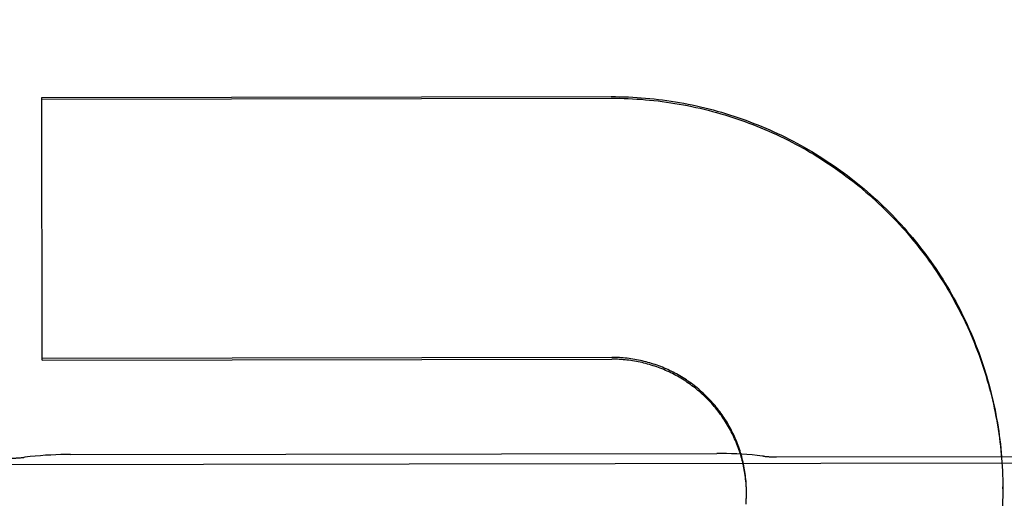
# Model space of a CAD drawing. Header units: inches. Extents: x 0 to 309, y 0 to 200.
# Tile 19 of 109: x 107.755 to 107.98, y 70.066 to 70.176. Entities that reach past the tile are written whole.
import ezdxf

# ---------------------------------------------------------------- set-up
doc = ezdxf.new("R2010")
doc.units = ezdxf.units.IN
doc.header["$LTSCALE"] = 17
doc.header["$MEASUREMENT"] = 0
doc.linetypes.add('HIDDEN', pattern=[0.2, 0.1, -0.1])
doc.layers.get('0').update_dxf_attribs({"linetype": 'CONTINUOUS'})
for name, color, linetype in [('02___PRT_ALL_AXES', 7, 'CONTINUOUS'), ('DEFAULT_2', 8, 'HIDDEN'), ('DIMENSIONS', 7, 'CONTINUOUS')]:
    doc.layers.add(name, color=color, linetype=linetype)
doc.styles.get("Standard").update_dxf_attribs({"font": 'txt', "width": 0.8})
doc.dimstyles.new('DIMSTYLE_3', dxfattribs={"dimtxt": 1.4181818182, "dimasz": 1.8181818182, "dimexe": 0.09, "dimexo": 0.07, "dimgap": 0.039, "dimtad": 0, "dimtih": 1, "dimtoh": 1, "dimzin": 4, "dimdsep": 46, "dimtxsty": 'Standard', "dimblk": '_FILLED', "dimblk1": '_FILLED', "dimblk2": '_FILLED', "dimcen": 0.09, "dimadec": 0, "dimazin": 0, "dimtfac": 1, "dimtofl": 0, "dimtmove": 0, "dimatfit": 3, "dimldrblk": '_FILLED', "dimfxl": 0, "dimtolj": 1, "dimtzin": 4, "dimarcsym": 0})

# ---------------------------------------------------------------- blocks, each defined once
blk = doc.blocks.new('_FILLED')
at = {"color": 0, "linetype": 'ByBlock'}
blk.add_solid([(0, 0), (-1, 0.2), (-1, -0.2)], dxfattribs=at)
blk = doc.blocks.new('*D13')
at = {"layer": 'DIMENSIONS', "color": 2, "linetype": 'Continuous'}
for p, q in [((105.2309076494, 122.9841376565), (101.594544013, 122.9841376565)), ((108.8559076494, 122.9841376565), (112.3706697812, 122.9841376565))]:
    blk.add_line(p, q, dxfattribs=at)
at = {"layer": 'DIMENSIONS', "color": 2, "linetype": 'Continuous', "xscale": 1.8181818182, "yscale": 1.8181818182, "zscale": 1.8181818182}
blk.add_blockref('_FILLED', (105.2309076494, 122.9841376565), dxfattribs=at)
at = {"layer": 'DIMENSIONS', "color": 2, "linetype": 'Continuous', "xscale": 1.8181818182, "yscale": 1.8181818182, "zscale": 1.8181818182, "rotation": 180}
blk.add_blockref('_FILLED', (108.8559076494, 122.9841376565), dxfattribs=at)
at = {"layer": 'DIMENSIONS', "color": 2, "linetype": 'Continuous', "insert": (113.0797606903, 123.6932285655), "char_height": 1.4181818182, "width": 4.5381818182, "attachment_point": 1, "line_spacing_factor": 0.9}
blk.add_mtext('3.63', dxfattribs=at)

msp = doc.modelspace()

# ---------------------------------------------------------------- linework, layer by layer
at = {"layer": '02___PRT_ALL_AXES', "color": 8, "linetype": 'HIDDEN'}
for p, q in [((107.6838614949, 70.0745336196), (108.4963604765, 70.0758199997)), ((107.7662448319, 70.0768964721), (107.9139706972, 70.0771303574)), ((107.927608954, 70.0763314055), (108.00260886, 70.0764501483))]:
    msp.add_line(p, q, dxfattribs=at)
at = {"layer": 'DEFAULT_2', "color": 8, "linetype": 'HIDDEN'}
for p, q in [((107.759709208, 70.1584451), (107.8898338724, 70.1586511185)), ((107.7598041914, 70.09845199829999), (107.759709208, 70.1584451)), ((107.7597097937, 70.1580751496), (107.8898344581, 70.158281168)), ((107.8899282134, 70.0990637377), (107.759803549, 70.0988577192)), ((107.7598041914, 70.09845199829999), (107.8899288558, 70.0986580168)), ((107.9790344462, 70.07633303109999), (107.9791095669, 70.0748881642)), ((107.9791059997, 70.075354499), (107.9791695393, 70.0739144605)), ((107.9791667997, 70.0743752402), (107.9792188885, 70.07294014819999)), ((107.9792168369, 70.0733953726), (107.9792576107, 70.0719652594)), ((107.9792561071, 70.0724150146), (107.9792856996, 70.0709899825)), ((107.9206821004, 70.06949493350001), (107.9206563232, 70.0703473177)), ((107.9207017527, 70.0690579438), (107.9206822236, 70.069907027)), ((107.9207151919, 70.0686207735), (107.9207018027, 70.0694664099)), ((107.9207224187, 70.0681834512), (107.9207150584, 70.0690255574)), ((107.9793023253, 70.07045330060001), (107.9793092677, 70.0694721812)), ((107.9793099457, 70.0690442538), (107.9793061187, 70.06806320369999)), ((107.9793099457, 70.0690442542), (107.9793092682, 70.0694721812)), ((107.9206653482, 70.0659975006), (107.9206864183, 70.0668209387)), ((107.920689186, 70.0664342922), (107.9207048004, 70.0672616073)), ((107.9207068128, 70.0668713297), (107.9207168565, 70.06770249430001)), ((107.9207237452, 70.067942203), (107.920721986, 70.0685845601)), ((107.9207234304, 70.0677460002), (107.9207237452, 70.067942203)), ((107.9792654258, 70.0665291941), (107.979230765, 70.065137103)), ((107.9792908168, 70.0675100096), (107.9792665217, 70.0661121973)), ((107.9206353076, 70.065561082), (107.9206617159, 70.0663805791))]:
    msp.add_line(p, q, dxfattribs=at)
for points in [[(107.8898338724, 70.1586511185), (107.8908152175, 70.1586472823), (107.8917963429, 70.1586326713), (107.8927773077, 70.1586072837), (107.8937579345, 70.15857112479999), (107.8947381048, 70.1585241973), (107.8957177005, 70.1584665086), (107.8966966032, 70.15839806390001), (107.897674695, 70.1583188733), (107.8986518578, 70.1582289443), (107.8996279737, 70.15812828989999), (107.9006029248, 70.1580169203), (107.9015765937, 70.1578948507), (107.9025488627, 70.15776209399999), (107.9035196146, 70.1576186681), (107.9044887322, 70.1574645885), (107.9054560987, 70.1572998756), (107.9064215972, 70.1571245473), (107.9073851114, 70.1569386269), (107.9083465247, 70.1567421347), (107.9093057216, 70.1565350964), (107.9102625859, 70.156317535), (107.9112170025, 70.1560894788), (107.9121688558, 70.1558509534), (107.9131180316, 70.15560198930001), (107.9140644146, 70.1553426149), (107.9150078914, 70.1550728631), (107.9159483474, 70.15479276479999), (107.9168856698, 70.1545023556), (107.9178197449, 70.1542016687), (107.9187504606, 70.1538907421), (107.919677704, 70.1535696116), (107.9206013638, 70.1532383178), (107.9215213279, 70.1528968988), (107.922437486, 70.15254539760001), (107.9233497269, 70.1521838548), (107.9242579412, 70.1518123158), (107.9251620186, 70.1514308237), (107.9260618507, 70.1510394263), (107.9269573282, 70.15063816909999), (107.9278483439, 70.1502271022), (107.9287347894, 70.1498062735), (107.9296165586, 70.1493757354), (107.9304935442, 70.1489355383), (107.9313656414, 70.1484857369), (107.9322327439, 70.1480263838), (107.9330947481, 70.1475575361), (107.9339515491, 70.1470792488), (107.9348030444, 70.1465915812), (107.9356491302, 70.1460945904), (107.9364897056, 70.1455883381), (107.937324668, 70.1450728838), (107.9381539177, 70.1445482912), (107.9389773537, 70.1440146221), (107.9397948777, 70.1434719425), (107.9406063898, 70.1429203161), (107.9414117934, 70.1423598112), (107.9422109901, 70.1417904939), (107.9430038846, 70.14121243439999), (107.94379038, 70.1406257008), (107.9445703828, 70.1400303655), (107.9453437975, 70.13942649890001), (107.946110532, 70.1388141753), (107.9468704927, 70.138193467), (107.947623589, 70.13756445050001), (107.9483697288, 70.1369272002), (107.9491088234, 70.1362817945), (107.9498407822, 70.1356283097), (107.9505655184, 70.1349668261), (107.9512829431, 70.1342974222), (107.9519929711, 70.1336201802), (107.9526955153, 70.13293518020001), (107.9533904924, 70.13224250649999), (107.9540778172, 70.1315422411), (107.954757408, 70.1308344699), (107.9554291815, 70.13011927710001), (107.9560930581, 70.1293967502), (107.9567489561, 70.128666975), (107.957396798, 70.127930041), (107.9580365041, 70.1271860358), (107.9586679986, 70.1264350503), (107.959291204, 70.1256771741), (107.9599060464, 70.1249124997), (107.9605124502, 70.1241411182), (107.9611103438, 70.1233631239), (107.9616996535, 70.1225786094), (107.9622803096, 70.1217876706), (107.9628522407, 70.1209904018), (107.9634153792, 70.1201869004), (107.9639696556, 70.119377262), (107.9645150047, 70.1185615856), (107.965051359, 70.1177399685), (107.9655786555, 70.1169125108), (107.9660968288, 70.1160793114), (107.9666058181, 70.1152404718), (107.9671055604, 70.1143960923), (107.9675959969, 70.1135462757), (107.9680770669, 70.1126911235), (107.968548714, 70.1118307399), (107.9690108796, 70.1109652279), (107.9694635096, 70.1100946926), (107.9699065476, 70.1092192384), (107.9703399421, 70.10833897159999), (107.9707636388, 70.1074539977), (107.9711775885, 70.1065644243), (107.9715817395, 70.1056703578), (107.9719760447, 70.104771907), (107.9723604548, 70.1038691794), (107.9727349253, 70.1029622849), (107.973099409, 70.1020513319), (107.9734538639, 70.1011364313), (107.9737982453, 70.1002176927), (107.9741325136, 70.0992952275), (107.9744566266, 70.09836914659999), (107.974770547, 70.0974395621), (107.975074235, 70.0965065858), (107.9753676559, 70.0955703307), (107.9756507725, 70.09463090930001), (107.9759235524, 70.0936884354), (107.9761859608, 70.0927430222), (107.976437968, 70.0917947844), (107.9766795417, 70.0908438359), (107.9769106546, 70.0898902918), (107.9771312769, 70.0889342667), (107.9773413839, 70.0879758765), (107.9775409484, 70.0870152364), (107.9777299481, 70.08605246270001), (107.9779083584, 70.0850876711), (107.9780761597, 70.08412097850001), (107.9782333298, 70.0831525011), (107.9783798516, 70.0821823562), (107.9785157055, 70.0812106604), (107.9786408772, 70.0802375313), (107.9787553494, 70.0792630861), (107.9788591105, 70.0782874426), (107.9789521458, 70.0773107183), (107.9790344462, 70.07633303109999)], [(107.8898344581, 70.158281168), (107.8908088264, 70.1582773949), (107.8917830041, 70.15826299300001), (107.8927570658, 70.1582379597), (107.8937307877, 70.1582023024), (107.8947039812, 70.1581560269), (107.8956766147, 70.158099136), (107.8966486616, 70.1580316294), (107.8976199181, 70.1579535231), (107.8985901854, 70.1578648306), (107.8995594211, 70.1577655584), (107.9005275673, 70.15765571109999), (107.9014944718, 70.1575353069), (107.9024600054, 70.15740435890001), (107.9034240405, 70.1572628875), (107.9043864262, 70.1571109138), (107.9053471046, 70.15694844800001), (107.9063060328, 70.1567754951), (107.9072630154, 70.15659209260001), (107.9082178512, 70.1563982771), (107.9091705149, 70.1561940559), (107.910120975, 70.155979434), (107.9110690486, 70.1557544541), (107.9120145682, 70.155519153), (107.9129574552, 70.1552735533), (107.9138976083, 70.1550176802), (107.9148349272, 70.154751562), (107.9157693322, 70.15447521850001), (107.91670066, 70.15418870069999), (107.9176287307, 70.15389206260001), (107.9185535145, 70.1535853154), (107.9194749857, 70.1532684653), (107.9203929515, 70.1529415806), (107.9213072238, 70.1526047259), (107.9222177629, 70.1522579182), (107.9231245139, 70.1519011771), (107.9240273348, 70.1515345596), (107.9249261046, 70.1511581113), (107.9258207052, 70.1507718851), (107.9267109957, 70.1503759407), (107.9275969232, 70.1499703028), (107.928478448, 70.1495549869), (107.9293553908, 70.1491300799), (107.9302275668, 70.1486956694), (107.9310949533, 70.14825176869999), (107.9319575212, 70.14779839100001), (107.9328151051, 70.1473356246), (107.9336675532, 70.1468635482), (107.9345147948, 70.14638220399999), (107.9353567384, 70.145891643), (107.9361932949, 70.1453919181), (107.9370243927, 70.14488306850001), (107.9378498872, 70.1443651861), (107.9386696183, 70.1438383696), (107.9394835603, 70.1433026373), (107.94029169, 70.14275800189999), (107.941093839, 70.1422045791), (107.9418898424, 70.1416424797), (107.9426796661, 70.1410717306), (107.9434632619, 70.1404923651), (107.9442405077, 70.1399044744), (107.945011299, 70.1393081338), (107.9457755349, 70.138703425), (107.9465330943, 70.1380904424), (107.947283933, 70.1374692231), (107.9480280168, 70.1368397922), (107.9487651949, 70.13620228), (107.9494953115, 70.1355568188), (107.950218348, 70.1349034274), (107.9509342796, 70.134242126), (107.9516429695, 70.1335730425), (107.9523442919, 70.13289629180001), (107.9530381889, 70.1322119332), (107.9537245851, 70.1315200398), (107.9544034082, 70.1308206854), (107.9550745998, 70.130113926), (107.9557380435, 70.1293998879), (107.9563936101, 70.128678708), (107.9570412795, 70.1279504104), (107.9576810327, 70.1272150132), (107.9583127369, 70.1264726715), (107.9589362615, 70.12572353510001), (107.9595515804, 70.1249676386), (107.9601586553, 70.1242050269), (107.9607573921, 70.1234358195), (107.9613477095, 70.1226601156), (107.9619295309, 70.1218780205), (107.9625027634, 70.12108965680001), (107.9630673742, 70.1202950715), (107.9636233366, 70.1194942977), (107.9641705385, 70.1186875), (107.9647088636, 70.1178748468), (107.9652382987, 70.11705636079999), (107.9657588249, 70.116232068), (107.966270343, 70.1154021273), (107.9667727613, 70.1145666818), (107.9672660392, 70.1137258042), (107.9677501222, 70.1128795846), (107.9682249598, 70.1120281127), (107.9686905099, 70.1111714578), (107.9691466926, 70.11030977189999), (107.9695934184, 70.1094432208), (107.9700306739, 70.1085718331), (107.9704584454, 70.107695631), (107.9708766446, 70.1068147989), (107.9712851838, 70.1059295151), (107.9716840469, 70.1050398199), (107.9720732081, 70.1041457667), (107.9724526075, 70.1032474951), (107.9728221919, 70.1023451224), (107.9731819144, 70.1014387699), (107.973531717, 70.1005285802), (107.97387158, 70.0996146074), (107.9742014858, 70.0986968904), (107.9745213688, 70.0977756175), (107.9748311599, 70.09685098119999), (107.9751308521, 70.0959230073), (107.9754204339, 70.0949917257), (107.9756998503, 70.0940573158), (107.9759690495, 70.0931199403), (107.976228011, 70.0921796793), (107.9764767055, 70.091236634), (107.9767151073, 70.0902909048), (107.9769431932, 70.0893425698), (107.9771609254, 70.0883917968), (107.9773682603, 70.0874387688), (107.9775651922, 70.0864835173), (107.9777517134, 70.0855260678), (107.9779277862, 70.0845666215), (107.978093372, 70.0836053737), (107.9782484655, 70.0826423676), (107.9783930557, 70.081677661), (107.9785271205, 70.0807114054), (107.9786506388, 70.0797437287), (107.9787635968, 70.0787747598), (107.9788659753, 70.0778046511), (107.978957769, 70.076833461), (107.9790389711, 70.0758612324)], [(107.9206562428, 70.0699316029), (107.9206241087, 70.0707871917), (107.9205855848, 70.0712265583), (107.9205407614, 70.0716653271), (107.9204896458, 70.0721034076), (107.9204322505, 70.07254071), (107.9203685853, 70.0729771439), (107.9202986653, 70.0734126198), (107.9202225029, 70.0738470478), (107.9201401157, 70.07428033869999), (107.9200515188, 70.0747124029), (107.9199567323, 70.0751431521), (107.9198557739, 70.075572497), (107.9197486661, 70.0760003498), (107.9196354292, 70.0764266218), (107.9195160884, 70.076851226), (107.9193906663, 70.0772740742), (107.9192591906, 70.0776950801), (107.9191216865, 70.0781141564), (107.9189781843, 70.0785312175), (107.9188287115, 70.0789461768), (107.9186733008, 70.0793589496), (107.9185119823, 70.07976945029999), (107.9183447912, 70.0801775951), (107.9181717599, 70.0805832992), (107.9179929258, 70.08098647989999), (107.9178083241, 70.08138705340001), (107.9176179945, 70.0817849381), (107.9174219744, 70.0821800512), (107.9172203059, 70.0825723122), (107.9170130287, 70.0829616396), (107.9168001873, 70.08334795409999), (107.9165818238, 70.0837311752), (107.9163579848, 70.084111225), (107.9161287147, 70.0844880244), (107.9158940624, 70.0848614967), (107.9156540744, 70.0852315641), (107.9154088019, 70.0855981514), (107.9151582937, 70.08596118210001), (107.914902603, 70.0863205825), (107.9146417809, 70.08667627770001), (107.9143758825, 70.0870281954), (107.914104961, 70.0873762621), (107.9138290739, 70.0877204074), (107.9135482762, 70.0880605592), (107.9132626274, 70.0883966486), (107.9129721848, 70.0887286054), (107.9126770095, 70.0890563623), (107.9123771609, 70.0893798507), (107.9120727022, 70.08969900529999), (107.9117636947, 70.090013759), (107.9114502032, 70.09032404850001), (107.911132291, 70.0906298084), (107.9108100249, 70.09093097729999), (107.9104834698, 70.0912274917), (107.9101526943, 70.091519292), (107.9098177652, 70.0918063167), (107.9094787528, 70.09208850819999), (107.9091357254, 70.092365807), (107.908788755, 70.0926381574), (107.9084379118, 70.0929055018), (107.9080832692, 70.0931677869), (107.907724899, 70.093424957), (107.9073628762, 70.0936769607), (107.906997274, 70.0939237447), (107.906628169, 70.0941652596), (107.9062556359, 70.0944014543), (107.9058797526, 70.0946322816), (107.9055005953, 70.0948576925), (107.9051182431, 70.0950776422), (107.9047327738, 70.0952920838), (107.9043442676, 70.0955009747), (107.9039528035, 70.0957042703), (107.9035584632, 70.09590193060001), (107.9031613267, 70.0960939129), (107.9027614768, 70.0962801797), (107.902358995, 70.0964606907), (107.9019539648, 70.0966354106), (107.9015464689, 70.0968043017), (107.9011365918, 70.0969673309), (107.9007244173, 70.097124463), (107.9003100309, 70.0972756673), (107.8998935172, 70.097420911), (107.8994749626, 70.09756016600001), (107.8990544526, 70.0976934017), (107.8986320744, 70.0978205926), (107.8982079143, 70.0979417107), (107.8977820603, 70.0980567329), (107.8973545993, 70.09816563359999), (107.89692562, 70.0982683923), (107.8964952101, 70.098364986), (107.8960634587, 70.0984553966), (107.8956304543, 70.0985396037), (107.8951962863, 70.0986175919), (107.8947610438, 70.0986893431), (107.8943248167, 70.0987548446), (107.8938876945, 70.0988140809), (107.8934497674, 70.0988670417), (107.8930111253, 70.0989137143), (107.8925718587, 70.09895409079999), (107.892132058, 70.0989881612), (107.8916918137, 70.0990159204), (107.8912512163, 70.0990373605), (107.8908103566, 70.0990524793), (107.8903693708, 70.0990612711), (107.8899282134, 70.0990637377)], [(107.9206241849, 70.0703678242), (107.9205859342, 70.0708035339), (107.9205414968, 70.0712386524), (107.9204908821, 70.0716730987), (107.9204340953, 70.072106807), (107.9203711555, 70.0725396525), (107.9203020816, 70.0729714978), (107.9202268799, 70.0734023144), (107.9201455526, 70.0738320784), (107.9200581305, 70.0742606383), (107.9199646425, 70.0746878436), (107.9198650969, 70.0751136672), (107.9197595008, 70.0755380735), (107.9196478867, 70.07596093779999), (107.9195302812, 70.0763821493), (107.9194067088, 70.0768016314), (107.9192771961, 70.077219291), (107.9191417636, 70.0776350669), (107.9190004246, 70.0780489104), (107.9188532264, 70.0784606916), (107.9187002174, 70.0788702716), (107.9185414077, 70.0792776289), (107.9183768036, 70.0796827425), (107.9182064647, 70.0800854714), (107.9180304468, 70.0804856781), (107.917848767, 70.0808833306), (107.917661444, 70.0812783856), (107.9174685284, 70.0816707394), (107.9172700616, 70.0820603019), (107.91706609, 70.0824469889), (107.9168566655, 70.0828307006), (107.9166418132, 70.0832113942), (107.9164215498, 70.0835890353), (107.9161959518, 70.0839634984), (107.9159650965, 70.0843346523), (107.9157289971, 70.0847024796), (107.9154876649, 70.0850669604), (107.9152411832, 70.0854279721), (107.914989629, 70.0857853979), (107.9147330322, 70.0861392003), (107.914471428, 70.0864893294), (107.9142048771, 70.0868357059), (107.9139334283, 70.0871782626), (107.9136571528, 70.0875169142), (107.9133761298, 70.0878515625), (107.9130903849, 70.0881821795), (107.9127999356, 70.0885087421), (107.9125048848, 70.0888311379), (107.9122053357, 70.0891492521), (107.9119013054, 70.0894630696), (107.9115928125, 70.0897725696), (107.9112799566, 70.0900776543), (107.9109628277, 70.0903782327), (107.9106414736, 70.0906742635), (107.9103159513, 70.09096569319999), (107.9099863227, 70.09125246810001), (107.9096526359, 70.09153454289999), (107.9093149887, 70.091811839), (107.908973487, 70.09208426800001), (107.9086281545, 70.0923518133), (107.9082790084, 70.0926144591), (107.9079261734, 70.0928721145), (107.9075697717, 70.0931246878), (107.9072098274, 70.093372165), (107.9068463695, 70.09361452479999), (107.9064795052, 70.0938516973), (107.9061093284, 70.0940836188), (107.9057359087, 70.0943102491), (107.9053593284, 70.0945315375), (107.904979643, 70.0947474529), (107.9045968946, 70.0949579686), (107.9042112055, 70.0951630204), (107.9038227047, 70.09536253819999), (107.9034314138, 70.09555651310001), (107.9030373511, 70.095744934), (107.9026406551, 70.095927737), (107.9022414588, 70.0961048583), (107.9018397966, 70.0962762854), (107.901435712, 70.0964419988), (107.9010293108, 70.0966019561), (107.9006206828, 70.0967561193), (107.9002099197, 70.09690445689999), (107.8997971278, 70.0970469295), (107.8993823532, 70.0971835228), (107.8989656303, 70.0973142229), (107.8985471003, 70.0974389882), (107.8981269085, 70.0975577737), (107.8977050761, 70.0976705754), (107.8972816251, 70.0977773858), (107.8968566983, 70.0978781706), (107.89643043, 70.0979728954), (107.8960028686, 70.0980615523), (107.8955740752, 70.0981441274), (107.8951441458, 70.09822060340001), (107.8947131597, 70.0982909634), (107.8942812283, 70.0983551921), (107.8938484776, 70.0984132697), (107.8934149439, 70.0984651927), (107.8929806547, 70.0985109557), (107.8925457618, 70.09855054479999), (107.8921104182, 70.0985839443), (107.8916746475, 70.0986111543), (107.8912384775, 70.0986321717), (107.8908020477, 70.0986469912), (107.8903655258, 70.0986556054), (107.8899288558, 70.0986580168)], [(107.7662458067, 70.0768964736), (107.7651920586, 70.07688837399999), (107.7640431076, 70.0768649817), (107.7628872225, 70.076826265), (107.7617251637, 70.0767721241), (107.760557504, 70.0767024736), (107.7593848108, 70.07661724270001), (107.7582076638, 70.0765163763), (107.7570266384, 70.0763998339), (107.7558423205, 70.07626759), (107.7555746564, 70.0762355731)], [(107.9246429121, 70.0765032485), (107.9243743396, 70.0765345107), (107.9231897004, 70.076662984), (107.9220084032, 70.0767757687), (107.9208310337, 70.0768728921), (107.9196581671, 70.0769543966), (107.918490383, 70.0770203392), (107.9173282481, 70.0770707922), (107.9161723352, 70.0771058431), (107.9150234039, 70.0771255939), (107.9139697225, 70.0771303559)], [(107.9792846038, 70.0714342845), (107.9793031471, 70.0700144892), (107.9793099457, 70.0690442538)], [(107.9793092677, 70.0694721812), (107.9793054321, 70.0684910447), (107.9792916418, 70.0670876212)], [(107.9207182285, 70.0673085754), (107.9207225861, 70.0681435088), (107.920723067, 70.0683709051)]]:
    msp.add_lwpolyline(points, dxfattribs=at)
for centre, start, end in [((107.7525695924, 70.10105430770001), 270.0907128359, 276.9041572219), ((107.9275693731, 70.1013313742), 263.2772684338, 270.0907128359)]:
    msp.add_arc(centre, 0.025, start, end, dxfattribs=at)

# ---------------------------------------------------------------- dimensions: what is measured, and where the dimension line sits
at = {"layer": 'DIMENSIONS', "color": 2, "linetype": 'Continuous'}
dim = msp.add_linear_dim(base=(105.2309076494, 122.9841376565), p1=(108.8559076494, 130.5076903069), p2=(105.2309076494, 69.2666903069), angle=180, dimstyle='DIMSTYLE_3', dxfattribs=at)
dim.commit()
dim.dimension.update_dxf_attribs({"geometry": '*D13', "text_midpoint": (115.3488515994, 122.9841376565), "dimtype": 160})

doc.saveas('drawing.dxf')
